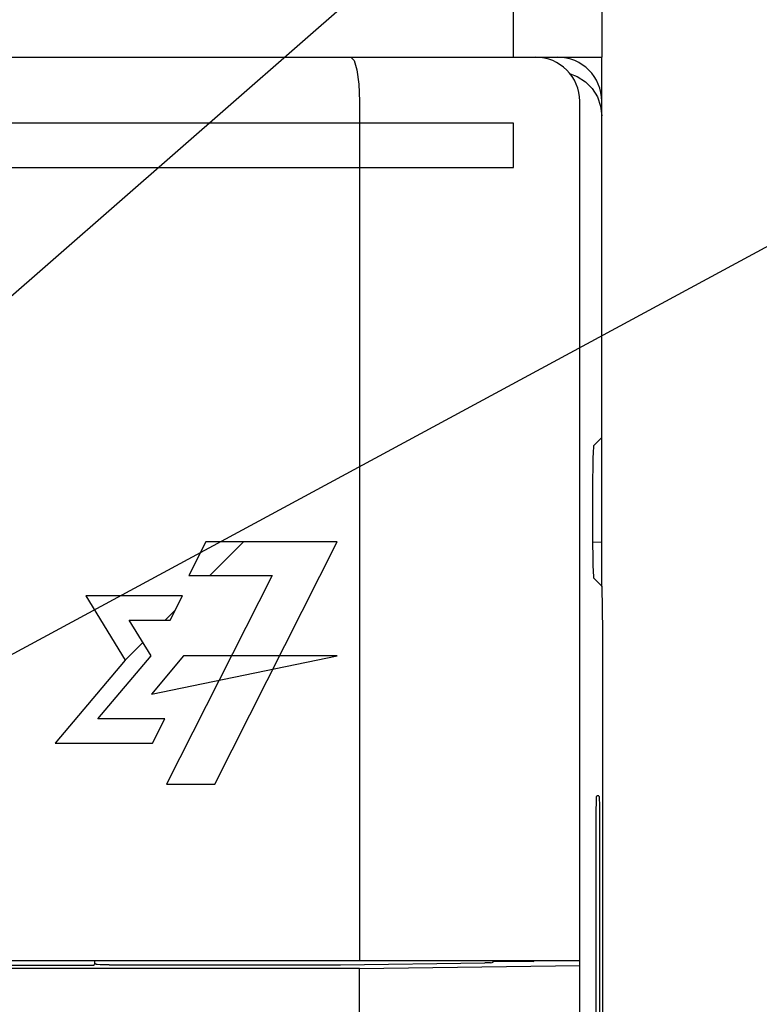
# Model space of a CAD drawing. Extents: x 123 to 1619, y 128 to 1105.
# Tile 24 of 32: x 992 to 1009, y 801 to 823. Entities that reach past the tile are written whole.
import ezdxf

# ---------------------------------------------------------------- set-up
doc = ezdxf.new("R2010")
doc.units = 0
doc.header["$LTSCALE"] = 92.4
for name, color, linetype in [('ALL_AXIS', 7, 'CONTINUOUS'), ('ALL_CURVE', 7, 'CONTINUOUS'), ('ALL_FEATURES', 7, 'CONTINUOUS'), ('ALL_NOTE', 7, 'CONTINUOUS')]:
    doc.layers.add(name, color=color, linetype=linetype)

msp = doc.modelspace()

# ---------------------------------------------------------------- linework, layer by layer
at = {"layer": 'ALL_AXIS', "color": 7, "linetype": 'CONTINUOUS'}
for p, q in [((1005, 813.367), (1004.816, 813.183)), ((1004.5, 660.3), (1004.5, 801.388))]:
    msp.add_line(p, q, dxfattribs=at)
msp.add_lwpolyline([(1004.816, 813.183), (1004.811, 813.146), (1004.806, 813.046), (1004.801, 812.888), (1004.797, 812.678), (1004.794, 812.426), (1004.792, 812.142), (1004.791, 811.839), (1004.791, 811.528), (1004.792, 811.225), (1004.794, 810.941), (1004.797, 810.689), (1004.801, 810.479), (1004.806, 810.321), (1004.811, 810.221), (1004.816, 810.184)], dxfattribs=at)
at = {"layer": 'ALL_CURVE', "color": 4, "linetype": 'CONTINUOUS'}
for p, q in [((1003, 820.5), (966, 820.5)), ((1003, 819.5), (1003, 820.5)), ((984, 819.5), (1003, 819.5)), ((996.014, 811), (995.633, 810.24)), ((999, 811), (996.014, 811)), ((996.223, 805.5), (999, 811)), ((997.523, 810.24), (995.126, 805.5)), ((995.633, 810.24), (997.523, 810.24)), ((995.484, 809.772), (993.292, 809.772)), ((993.292, 809.772), (994.188, 808.319)), ((995.207, 809.225), (995.484, 809.772)), ((994.276, 809.225), (995.207, 809.225)), ((994.775, 808.416), (994.276, 809.225)), ((994.188, 808.319), (992.599, 806.435)), ((993.569, 806.983), (994.775, 808.416)), ((995.51, 808.416), (994.787, 807.547)), ((994.787, 807.547), (999, 808.416)), ((999, 808.416), (995.51, 808.416)), ((995.083, 806.983), (993.569, 806.983)), ((994.805, 806.435), (995.083, 806.983)), ((992.599, 806.435), (994.805, 806.435)), ((995.126, 805.5), (996.223, 805.5))]:
    msp.add_line(p, q, dxfattribs=at)
at = {"layer": 'ALL_CURVE', "color": 2, "linetype": 'CONTINUOUS'}
for p, q in [((996.109, 810.24), (996.869, 811)), ((995.095, 809.225), (995.322, 809.453)), ((994.188, 808.319), (994.588, 808.719))]:
    msp.add_line(p, q, dxfattribs=at)
at = {"layer": 'ALL_FEATURES', "color": 7, "linetype": 'CONTINUOUS'}
for p, q in [((1003, 822), (1003, 852.5)), ((835, 822), (1005, 822)), ((1005, 809.991), (1005, 822)), ((999.5, 821), (999.5, 801.5)), ((1004.5, 801.388), (1004.5, 821)), ((1004.903, 821.098), (1004.975, 820.888)), ((1004.975, 820.888), (1005, 820.668)), ((1004.794, 810.993), (1005, 811)), ((1005.009, 809.991), (1004.816, 810.184)), ((1005.026, 808.974), (1005.009, 809.991)), ((1005.026, 783.026), (1005.026, 808.974)), ((1004.938, 805.236), (1004.888, 805.236)), ((1004.95, 804.786), (1004.952, 804.44)), ((999.5, 801.318), (963.895, 801.318)), ((964.5, 801.5), (1004.5, 801.5)), ((993.477, 801.388), (966.535, 801.388)), ((993.477, 801.388), (993.5, 801.434)), ((993.5, 801.434), (993.5, 801.5)), ((993.525, 801.409), (993.5, 801.434)), ((993.825, 801.399), (999.037, 801.399)), ((999.5, 801.318), (1004.5, 801.388)), ((999.5, 797.25), (999.5, 801.318)), ((1002.533, 801.464), (1002.535, 801.485)), ((1002.535, 801.485), (1003.458, 801.479)), ((1003.458, 801.479), (1003.46, 801.5)), ((1003.458, 801.479), (1003.458, 801.5))]:
    msp.add_line(p, q, dxfattribs=at)
at = {"layer": 'ALL_FEATURES', "color": 3, "linetype": 'CONTINUOUS'}
msp.add_line((1005, 852.5), (1005, 822), dxfattribs=at)
at = {"layer": 'ALL_FEATURES', "color": 7, "linetype": 'CONTINUOUS'}
for points in [[(999.307, 822), (999.38, 821.925), (999.443, 821.711), (999.485, 821.386), (999.5, 821)], [(1004.28, 821.624), (1004.445, 821.564), (1004.631, 821.444), (1004.786, 821.286), (1004.903, 821.098)], [(1004.874, 787.562), (1004.874, 804.616), (1004.875, 804.785), (1004.877, 804.936), (1004.879, 805.062), (1004.882, 805.157), (1004.885, 805.216), (1004.888, 805.236)], [(1004.938, 805.236), (1004.941, 805.216), (1004.944, 805.157), (1004.947, 805.063), (1004.949, 804.937), (1004.95, 804.786)], [(1004.952, 804.44), (1004.951, 787.382), (1004.95, 787.214), (1004.949, 787.063), (1004.947, 786.937), (1004.944, 786.843), (1004.941, 786.784), (1004.938, 786.764)], [(993.825, 801.399), (993.712, 801.399), (993.616, 801.402), (993.551, 801.405), (993.525, 801.409)], [(999.037, 801.399), (999.075, 801.399), (1002.344, 801.445)], [(1002.475, 801.448), (1002.417, 801.446), (1002.344, 801.445)], [(1002.475, 801.448), (1002.517, 801.453), (1002.533, 801.464)]]:
    msp.add_lwpolyline(points, dxfattribs=at)
for centre in [(1003.5, 821), (1004, 821)]:
    msp.add_arc(centre, 1, 0, 90, dxfattribs=at)
at = {"layer": 'ALL_NOTE', "color": 2, "linetype": 'CONTINUOUS'}
for p, q in [((984, 809.928), (1034.5, 854.111)), ((970.072, 796.819), (1034.5, 831.608))]:
    msp.add_line(p, q, dxfattribs=at)

doc.saveas('drawing.dxf')
